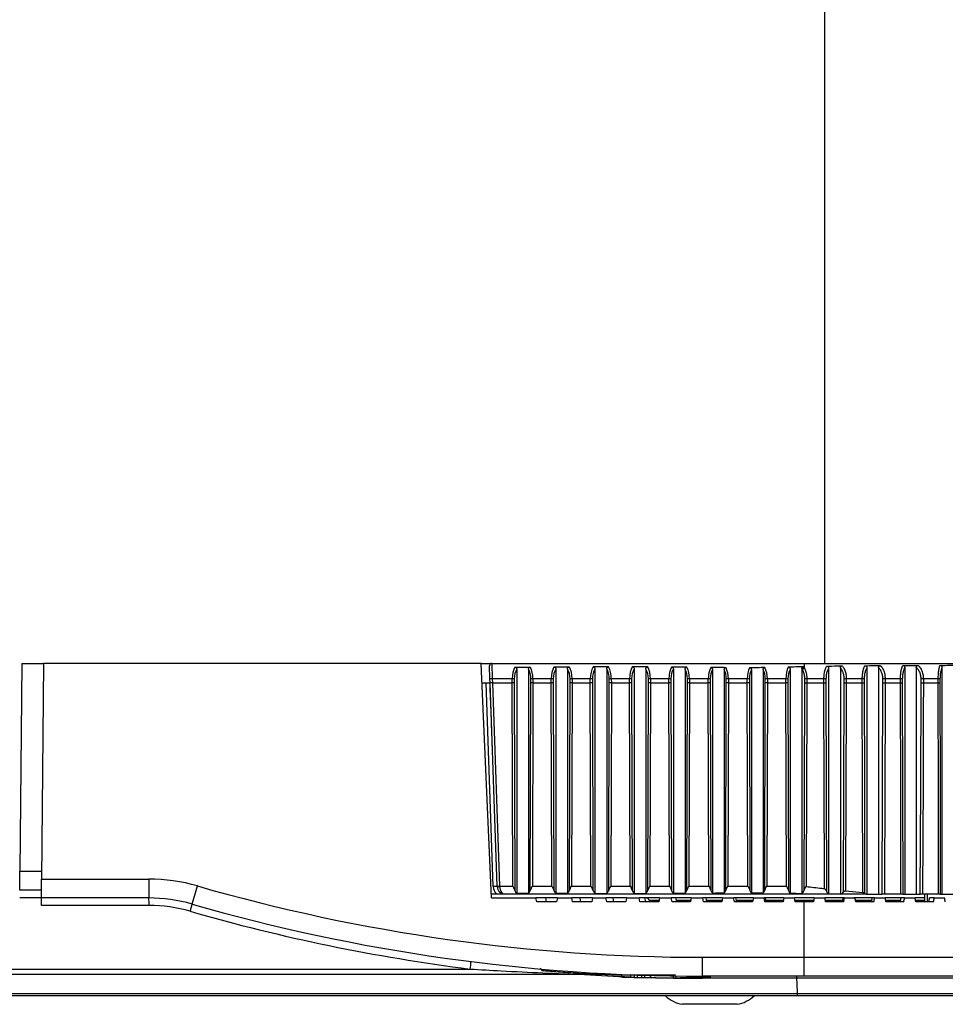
# Model space of a CAD drawing. Header units: millimetres. Extents: x 0 to 420, y 0 to 297.
# Tile 7 of 69: x 94.3 to 102.28, y 80.52 to 89.02. Entities that reach past the tile are written whole.
import ezdxf

# ---------------------------------------------------------------- set-up
doc = ezdxf.new("R2010")
doc.units = ezdxf.units.MM

msp = doc.modelspace()

# ---------------------------------------------------------------- linework, layer by layer
at = {"color": 7, "linetype": 'Continuous', "lineweight": 25}
for p, q in [((101.24031, 120.60853), (101.24031, 83.46645)), ((94.31329, 83.46645), (94.29762, 81.67099)), ((94.31329, 83.46645), (94.50139, 83.46645)), ((94.50139, 83.46645), (94.48513, 81.60346)), ((98.27829, 83.46645), (94.50139, 83.46645)), ((98.36675, 81.44052), (98.27829, 83.46645)), ((98.27829, 83.46645), (98.37026, 83.46645)), ((98.35399, 83.33169), (98.35002, 83.44549)), ((98.37026, 83.46645), (98.37424, 83.33257)), ((98.37026, 83.46645), (101.06639, 83.46645)), ((98.56886, 83.43377), (98.70169, 83.43377)), ((98.58462, 83.41566), (98.58462, 81.48105)), ((98.68592, 83.41566), (98.68592, 81.48105)), ((98.92184, 83.41613), (98.92184, 81.48077)), ((99.02313, 83.41659), (99.02313, 81.4806)), ((99.25962, 83.41728), (99.25962, 81.48019)), ((99.36092, 83.41759), (99.36092, 81.48008)), ((99.59799, 83.41765), (99.59799, 81.48006)), ((99.69928, 83.41724), (99.69928, 81.48021)), ((99.93664, 83.41574), (99.93664, 81.48111)), ((100.03793, 83.41422), (100.03793, 81.48171)), ((100.27395, 83.41177), (100.27395, 81.48325)), ((100.37525, 83.41049), (100.37525, 81.48379)), ((100.60971, 83.40984), (100.60971, 81.48418)), ((100.71101, 83.41081), (100.71101, 81.48377)), ((100.94387, 83.41461), (100.94387, 81.48129)), ((101.04511, 83.41896), (101.04511, 81.47964)), ((101.06639, 83.46645), (101.06639, 83.42733)), ((101.06639, 83.46645), (103.15655, 83.46645)), ((101.27627, 83.42438), (101.27627, 81.47569)), ((101.37727, 83.42662), (101.37727, 81.47455)), ((101.60626, 83.42841), (101.60626, 81.47429)), ((101.70672, 83.4291), (101.70672, 81.47429)), ((101.93255, 83.42967), (101.93255, 81.47429)), ((102.03198, 83.4301), (102.03198, 81.47429)), ((102.25343, 83.43106), (102.25343, 81.47429)), ((98.35521, 83.29688), (98.35399, 83.33169)), ((98.37424, 83.33257), (98.37546, 83.29762)), ((98.54581, 83.33257), (98.37424, 83.33257)), ((98.54564, 83.29762), (98.54581, 83.33257)), ((98.56336, 83.33239), (98.56318, 83.29759)), ((98.70736, 83.29759), (98.70719, 83.33239)), ((98.72473, 83.33257), (98.72491, 83.29762)), ((98.88288, 83.33257), (98.72473, 83.33257)), ((98.8827, 83.29762), (98.88288, 83.33257)), ((98.90046, 83.33239), (98.90029, 83.29759)), ((99.04535, 83.29759), (99.04517, 83.33239)), ((99.06268, 83.33257), (99.06286, 83.29762)), ((99.21988, 83.33257), (99.06268, 83.33257)), ((99.21971, 83.29762), (99.21988, 83.33257)), ((99.23746, 83.33239), (99.23728, 83.29759)), ((99.38373, 83.29759), (99.38356, 83.33239)), ((99.40108, 83.33257), (99.40125, 83.29762)), ((99.55776, 83.33257), (99.40108, 83.33257)), ((99.55759, 83.29762), (99.55776, 83.33257)), ((99.57527, 83.33239), (99.5751, 83.29759)), ((99.72156, 83.29759), (99.72139, 83.33239)), ((99.73896, 83.33257), (99.73914, 83.29762)), ((99.89732, 83.33257), (99.73896, 83.33257)), ((99.89714, 83.29762), (99.89732, 83.33257)), ((99.91474, 83.33239), (99.91456, 83.29759)), ((100.05794, 83.29759), (100.05776, 83.33239)), ((100.07543, 83.33257), (100.0756, 83.29762)), ((100.23714, 83.33257), (100.07543, 83.33257)), ((100.23696, 83.29762), (100.23714, 83.33257)), ((100.2546, 83.33239), (100.25442, 83.29759)), ((100.39327, 83.29759), (100.3931, 83.33239)), ((100.41074, 83.33257), (100.41091, 83.29762)), ((100.57449, 83.33257), (100.41074, 83.33257)), ((100.57432, 83.29762), (100.57449, 83.33257)), ((100.5921, 83.33239), (100.59193, 83.29759)), ((100.72989, 83.29759), (100.72971, 83.33239)), ((100.74719, 83.33257), (100.74736, 83.29762)), ((100.90702, 83.33257), (100.74719, 83.33257)), ((100.90686, 83.29762), (100.90702, 83.33257)), ((100.92491, 83.33239), (100.92475, 83.29759)), ((101.07065, 83.29759), (101.07046, 83.33239)), ((101.23549, 83.33257), (101.08772, 83.33257)), ((101.08772, 83.33257), (101.08792, 83.29762)), ((101.23534, 83.29762), (101.23549, 83.33257)), ((101.25306, 83.33239), (101.25292, 83.29759)), ((101.41063, 83.29759), (101.41043, 83.33239)), ((101.56616, 83.33257), (101.42862, 83.33257)), ((101.42862, 83.33257), (101.42882, 83.29762)), ((101.56602, 83.29762), (101.56616, 83.33257)), ((101.58283, 83.33239), (101.58269, 83.29759)), ((101.74493, 83.29759), (101.74472, 83.33239)), ((101.89619, 83.33257), (101.76366, 83.33257)), ((101.76366, 83.33257), (101.76387, 83.29762)), ((101.89607, 83.29762), (101.89619, 83.33257)), ((101.91198, 83.33239), (101.91186, 83.29759)), ((102.0745, 83.29759), (102.07427, 83.33239)), ((102.22188, 83.33257), (102.09372, 83.33257)), ((102.09372, 83.33257), (102.09395, 83.29762)), ((102.2218, 83.29762), (102.22188, 83.33257)), ((102.23679, 83.33239), (102.2367, 83.29759)), ((98.28566, 83.29762), (98.35431, 83.29762)), ((98.38283, 81.53846), (98.3214, 83.29762)), ((98.41653, 81.54086), (98.35521, 83.29688)), ((98.37545, 83.29762), (98.43678, 81.54146)), ((98.37545, 83.29762), (98.37546, 83.29762)), ((98.37546, 83.29762), (98.54564, 83.29762)), ((98.55094, 81.54146), (98.54564, 83.29762)), ((98.56318, 83.29759), (98.5686, 81.50594)), ((98.70195, 81.50594), (98.70736, 83.29759)), ((98.72491, 83.29762), (98.7196, 81.54146)), ((98.72491, 83.29762), (98.8827, 83.29762)), ((98.88797, 81.54146), (98.8827, 83.29762)), ((98.90029, 83.29759), (98.90566, 81.50584)), ((99.03989, 81.50605), (99.04535, 83.29759)), ((99.06286, 83.29762), (99.0575, 81.54146)), ((99.06286, 83.29762), (99.21971, 83.29762)), ((99.22499, 81.54146), (99.21971, 83.29762)), ((99.23728, 83.29759), (99.24267, 81.50587)), ((99.37828, 81.50602), (99.38373, 83.29759)), ((99.40125, 83.29762), (99.39591, 81.54146)), ((99.40125, 83.29762), (99.55759, 83.29762)), ((99.56294, 81.54146), (99.55759, 83.29762)), ((99.5751, 83.29759), (99.58056, 81.50604)), ((99.71618, 81.50585), (99.72156, 83.29759)), ((99.73914, 83.29762), (99.73387, 81.54146)), ((99.73914, 83.29762), (99.89714, 83.29762)), ((99.90259, 81.54146), (99.89714, 83.29762)), ((99.91456, 83.29759), (99.92013, 81.50628)), ((100.05266, 81.50561), (100.05794, 83.29759)), ((100.0756, 83.29762), (100.07043, 81.54146)), ((100.0756, 83.29762), (100.23696, 83.29762)), ((100.24239, 81.54146), (100.23696, 83.29762)), ((100.25442, 83.29759), (100.25995, 81.5062)), ((100.38797, 81.50569), (100.39327, 83.29759)), ((100.41091, 83.29762), (100.40571, 81.54146)), ((100.41091, 83.29762), (100.57432, 83.29762)), ((100.57954, 81.54146), (100.57432, 83.29762)), ((100.59193, 83.29759), (100.59726, 81.50575)), ((100.72439, 81.50613), (100.72989, 83.29759)), ((100.74736, 83.29762), (100.74197, 81.54146)), ((100.74736, 83.29762), (100.90686, 83.29762)), ((100.91174, 81.54146), (100.90686, 83.29762)), ((100.92475, 83.29759), (100.92974, 81.50495)), ((101.08792, 83.29762), (101.23534, 83.29762)), ((101.42882, 83.29762), (101.56602, 83.29762)), ((101.76387, 83.29762), (101.89607, 83.29762)), ((102.09395, 83.29762), (102.2218, 83.29762)), ((94.2962, 82.01453), (94.30062, 82.01453)), ((94.2962, 81.50805), (94.29762, 81.67099)), ((94.29762, 81.67099), (94.48572, 81.67099)), ((94.48371, 81.44052), (94.48513, 81.60346)), ((94.48513, 81.60346), (95.40906, 81.60346)), ((95.40906, 81.60346), (95.40906, 81.44052)), ((98.41658, 81.53946), (98.41653, 81.54086)), ((98.43678, 81.54146), (98.55094, 81.54146)), ((98.43678, 81.54146), (98.43682, 81.53946)), ((98.7196, 81.54146), (98.88797, 81.54146)), ((99.0575, 81.54146), (99.22499, 81.54146)), ((99.39591, 81.54146), (99.56294, 81.54146)), ((99.73387, 81.54146), (99.90259, 81.54146)), ((100.07043, 81.54146), (100.24239, 81.54146)), ((100.40571, 81.54146), (100.57954, 81.54146)), ((100.74197, 81.54146), (100.91174, 81.54146)), ((94.4843, 81.50805), (94.2962, 81.50805)), ((98.40872, 81.47429), (98.36527, 81.47429)), ((101.5991, 81.47429), (98.48407, 81.47429)), ((98.58462, 81.48105), (98.68592, 81.48105)), ((101.42266, 81.50204), (101.57019, 81.48872)), ((101.5991, 81.47429), (101.60626, 81.47429)), ((101.60626, 81.47429), (101.70672, 81.47429)), ((101.70672, 81.47429), (101.73829, 81.47429)), ((101.89963, 81.47429), (101.75721, 81.47429)), ((101.9154, 81.47429), (101.93255, 81.47429)), ((101.93255, 81.47429), (102.03198, 81.47429)), ((102.03198, 81.47429), (102.06732, 81.47429)), ((102.22456, 81.47429), (102.08676, 81.47429)), ((102.10253, 81.47429), (102.10294, 81.40676)), ((102.12607, 81.47429), (102.12566, 81.40676)), ((102.23945, 81.47429), (102.25343, 81.47429)), ((102.25343, 81.47429), (102.35113, 81.47429)), ((94.48373, 81.44288), (94.2962, 81.44288)), ((94.48314, 81.37535), (94.48371, 81.44052)), ((95.412, 81.37535), (94.48314, 81.37535)), ((95.40906, 81.44052), (94.48371, 81.44052)), ((98.36675, 81.44052), (98.75048, 81.44052)), ((98.75752, 81.40676), (98.75048, 81.44052)), ((98.83472, 81.44052), (98.75048, 81.44052)), ((98.92929, 81.40676), (98.75752, 81.40676)), ((98.84176, 81.40676), (98.83472, 81.44052)), ((98.93528, 81.44052), (98.83472, 81.44052)), ((98.93528, 81.44052), (98.92929, 81.40676)), ((98.93528, 81.44052), (99.05892, 81.44052)), ((99.06575, 81.40676), (99.05892, 81.44052)), ((99.13155, 81.44052), (99.05892, 81.44052)), ((99.23384, 81.40676), (99.06575, 81.40676)), ((99.13838, 81.40676), (99.13155, 81.44052)), ((99.23976, 81.44052), (99.13155, 81.44052)), ((99.23976, 81.44052), (99.23384, 81.40676)), ((99.23976, 81.44052), (99.35496, 81.44052)), ((99.3616, 81.40676), (99.35496, 81.44052)), ((99.41643, 81.44052), (99.35496, 81.44052)), ((99.5266, 81.40676), (99.3616, 81.40676)), ((99.42308, 81.40676), (99.41643, 81.44052)), ((99.53247, 81.44052), (99.41643, 81.44052)), ((99.53247, 81.44052), (99.5266, 81.40676)), ((99.53247, 81.44052), (99.64084, 81.44052)), ((99.64732, 81.40676), (99.64084, 81.44052)), ((99.69154, 81.44052), (99.64084, 81.44052)), ((99.80977, 81.40676), (99.64732, 81.40676)), ((99.81562, 81.44052), (99.6849, 81.44052)), ((99.69802, 81.40676), (99.69154, 81.44052)), ((99.72845, 81.4183), (99.73265, 81.40676)), ((99.81177, 81.4183), (99.72845, 81.4183)), ((99.81562, 81.44052), (99.80977, 81.40676)), ((99.81562, 81.44052), (99.91857, 81.44052)), ((99.9249, 81.40676), (99.91857, 81.44052)), ((99.95878, 81.44052), (99.91857, 81.44052)), ((100.08533, 81.40676), (99.9249, 81.40676)), ((99.96512, 81.40676), (99.95878, 81.44052)), ((100.09117, 81.44052), (99.95878, 81.44052)), ((100.08733, 81.4183), (99.96295, 81.4183)), ((100.09117, 81.44052), (100.08533, 81.40676)), ((100.09117, 81.44052), (100.18994, 81.44052)), ((100.19615, 81.40676), (100.18994, 81.44052)), ((100.21991, 81.44052), (100.18994, 81.44052)), ((100.35503, 81.40676), (100.19615, 81.40676)), ((100.22612, 81.40676), (100.21991, 81.44052)), ((100.36087, 81.44052), (100.21991, 81.44052)), ((100.35703, 81.4183), (100.224, 81.4183)), ((100.36087, 81.44052), (100.35503, 81.40676)), ((100.36087, 81.44052), (100.45661, 81.44052)), ((100.46272, 81.40676), (100.45661, 81.44052)), ((100.4765, 81.44052), (100.45661, 81.44052)), ((100.62051, 81.40676), (100.46272, 81.40676)), ((100.48261, 81.40676), (100.4765, 81.44052)), ((100.62637, 81.44052), (100.4765, 81.44052)), ((100.62251, 81.4183), (100.48052, 81.4183)), ((100.62637, 81.44052), (100.62051, 81.40676)), ((100.62637, 81.44052), (100.72013, 81.44052)), ((100.72616, 81.40676), (100.72013, 81.44052)), ((100.73005, 81.44052), (100.72013, 81.44052)), ((100.88329, 81.40676), (100.72616, 81.40676)), ((100.73607, 81.40676), (100.73005, 81.44052)), ((100.88919, 81.44052), (100.73005, 81.44052)), ((100.88531, 81.4183), (100.73401, 81.4183)), ((100.88919, 81.44052), (100.88329, 81.40676)), ((100.88919, 81.44052), (100.98198, 81.44052)), ((100.98793, 81.40676), (100.98198, 81.44052)), ((101.1508, 81.44052), (100.98198, 81.44052)), ((101.14689, 81.4183), (100.98589, 81.4183)), ((101.06639, 81.40676), (100.98793, 81.40676)), ((101.06639, 80.92815), (101.06639, 81.40676)), ((101.14485, 81.40676), (101.06639, 81.40676)), ((101.1508, 81.44052), (101.14485, 81.40676)), ((101.1508, 81.44052), (101.24343, 81.44052)), ((101.40212, 81.44052), (101.24432, 81.44052)), ((101.39817, 81.4183), (101.2473, 81.4183)), ((101.40602, 81.40676), (101.24931, 81.40676)), ((101.41202, 81.44052), (101.40212, 81.44052)), ((101.41202, 81.44052), (101.50439, 81.44052)), ((101.65251, 81.44052), (101.49474, 81.44052)), ((101.64854, 81.4183), (101.50821, 81.4183)), ((101.66626, 81.40676), (101.5102, 81.40676)), ((101.67229, 81.44052), (101.65251, 81.44052)), ((101.67229, 81.44052), (101.76415, 81.44052)), ((101.9013, 81.44052), (101.76415, 81.44052)), ((101.89732, 81.4183), (101.76791, 81.4183)), ((101.92485, 81.40676), (101.76986, 81.40676)), ((101.9309, 81.44052), (101.9013, 81.44052)), ((101.9309, 81.44052), (102.022, 81.44052)), ((102.10534, 81.44052), (102.022, 81.44052)), ((102.10868, 81.4183), (102.02568, 81.4183)), ((102.18109, 81.40676), (102.0276, 81.40676)), ((102.18714, 81.44052), (102.1478, 81.44052)), ((102.18714, 81.44052), (102.27723, 81.44052)), ((100.18849, 80.92815), (101.06639, 80.92815)), ((100.18849, 80.76521), (100.18849, 80.92815)), ((101.06639, 80.76521), (101.06639, 80.92815)), ((101.06639, 80.92815), (106.04258, 80.92815)), ((89.22605, 80.82681), (98.18335, 80.82681)), ((99.16901, 80.77978), (89.22698, 80.77978)), ((98.78787, 80.83289), (98.80542, 80.8119)), ((99.95499, 80.77422), (99.41029, 80.77422)), ((99.48933, 80.77134), (99.48933, 80.75783)), ((99.56548, 80.76925), (99.56548, 80.75574)), ((99.59786, 80.7685), (99.59786, 80.75499)), ((99.62445, 80.76792), (99.62445, 80.75441)), ((99.66166, 80.7672), (99.66166, 80.75369)), ((99.68628, 80.76678), (99.68628, 80.75328)), ((99.7295, 80.75267), (99.7295, 80.75266)), ((99.73805, 80.76607), (99.73805, 80.75256)), ((99.74003, 80.75254), (99.74003, 80.76605)), ((99.93598, 80.76532), (99.93598, 80.75181)), ((99.96103, 80.75194), (99.96103, 80.76544)), ((100.08292, 80.76556), (100.08292, 80.75328)), ((100.10754, 80.76542), (100.10754, 80.75369)), ((101.06639, 80.76521), (100.18849, 80.76521)), ((100.99848, 80.74707), (100.1905, 80.74707)), ((100.21712, 80.76521), (100.21712, 80.75612)), ((100.24371, 80.75685), (100.24371, 80.76521)), ((100.24612, 80.76521), (100.24612, 80.75693)), ((100.25568, 80.7572), (100.25568, 80.76521)), ((102.60535, 80.74707), (100.99848, 80.74707)), ((105.87385, 80.76521), (101.06639, 80.76521)), ((89.23471, 80.61452), (101.00353, 80.61452)), ((101.00353, 80.61452), (103.37817, 80.61452)), ((101.00516, 80.59638), (89.23668, 80.59638)), ((100.25015, 80.5221), (100.0138, 80.5221)), ((100.48651, 80.5221), (100.25015, 80.5221)), ((103.33212, 80.59638), (101.00516, 80.59638))]:
    msp.add_line(p, q, dxfattribs=at)
at = {"color": 7, "linetype": 'Continuous', "lineweight": 25, "flags": 128}
for points in [[(101.0648, 81.50692), (101.06767, 82.38603), (101.07065, 83.29759)], [(101.08792, 83.29762), (101.08778, 83.25711), (101.08725, 83.09504), (101.08512, 82.44675), (101.08214, 81.53963)], [(101.2399, 81.52151), (101.2395, 81.67688), (101.23783, 82.32516), (101.23534, 83.29762)], [(101.25292, 83.29759), (101.25525, 82.38603), (101.25751, 81.49972)], [(101.40445, 81.49215), (101.40751, 82.38603), (101.41063, 83.29759)], [(101.42882, 83.29762), (101.42868, 83.25711), (101.42813, 83.09504), (101.4259, 82.44675), (101.42266, 81.50204)], [(101.57019, 81.48872), (101.57013, 81.5148), (101.56976, 81.67688), (101.56826, 82.32516), (101.56602, 83.29762)], [(101.58269, 83.29759), (101.58478, 82.38603), (101.58686, 81.48099)], [(101.73829, 81.47429), (101.74161, 82.38603), (101.74493, 83.29759)], [(101.76387, 83.29762), (101.76372, 83.25711), (101.76313, 83.09504), (101.76076, 82.44675), (101.75721, 81.47429)], [(101.89963, 81.47429), (101.89955, 81.5148), (101.89923, 81.67688), (101.89797, 82.32516), (101.89607, 83.29762)], [(101.91186, 83.29759), (101.91363, 82.38603), (101.9154, 81.47429)], [(102.06732, 81.47429), (102.07091, 82.38603), (102.0745, 83.29759)], [(102.09395, 83.29762), (102.09379, 83.25711), (102.09315, 83.09504), (102.0906, 82.44675), (102.08676, 81.47429)], [(102.22456, 81.47429), (102.2245, 81.5148), (102.22425, 81.67688), (102.22327, 82.32516), (102.2218, 83.29762)], [(102.2367, 83.29759), (102.23808, 82.38603), (102.23945, 81.47429)], [(100.99848, 80.74707), (101.00037, 80.69762), (101.00353, 80.61452)]]:
    msp.add_lwpolyline(points, dxfattribs=at)
at = {"color": 7, "linetype": 'Continuous', "lineweight": 25}
for centre, radius, start, end in [((98.37026, 83.44619), 0.02026, 90, 182), ((101.07457, 83.40013), 0.0284, 106.733386, 153.193006), ((98.38946, 82.75163), 0.58114, 91.500427, 93.498621), ((98.54086, 81.9706), 1.36198, 89.053611, 89.791742), ((98.72969, 81.9706), 1.36198, 90.208258, 90.946389), ((98.87803, 81.97623), 1.35635, 89.052518, 89.795295), ((99.06774, 81.96498), 1.3676, 90.211809, 90.945324), ((99.21501, 81.97455), 1.35803, 89.052847, 89.794234), ((99.4061, 81.96665), 1.36592, 90.210749, 90.945639), ((99.55272, 81.9655), 1.36708, 89.054578, 89.788523), ((99.74382, 81.97571), 1.35687, 90.205037, 90.947379), ((99.89203, 81.95273), 1.37985, 89.056898, 89.780458), ((100.08005, 81.98852), 1.34406, 90.196953, 90.949964), ((100.23193, 81.95678), 1.3758, 89.056178, 89.783012), ((100.41543, 81.98446), 1.34812, 90.199516, 90.949129), ((100.56973, 81.98081), 1.35177, 89.051609, 89.798182), ((100.75233, 81.96041), 1.37217, 90.214691, 90.94448), ((100.90305, 82.02478), 1.3078, 89.041938, 89.825949), ((101.09368, 81.90896), 1.42362, 90.2395, 90.934203), ((101.23229, 82.14075), 1.19183, 89.001221, 89.846372), ((101.43523, 81.71682), 1.61577, 90.234188, 90.879348), ((101.56371, 82.31644), 1.01613, 88.922343, 89.862239), ((101.77132, 81.49729), 1.8353, 90.239321, 90.830512), ((101.89469, 82.494), 0.83857, 88.819041, 89.897977), ((102.10299, 81.24195), 2.09064, 90.254031, 90.787248), ((102.22144, 82.66636), 0.66621, 88.679438, 89.96175), ((95.40906, 80.08401), 1.51945, 73.915234, 90), ((91.81424, 82.6604), 4.1681, 342.220434, 344.463615), ((100.18849, 96.65926), 15.73112, 253.915234, 270), ((98.44756, 79.92682), 1.61293, 91.100501, 92.299763), ((98.48407, 81.54199), 0.1013, 182, 221.944619), ((98.39794, 82.50844), 0.96776, 271.100501, 272.299763), ((98.4267, 81.6847), 0.14559, 266.012899, 273.987101), ((98.48407, 81.54182), 0.06753, 182, 270), ((95.40906, 80.0899), 1.35062, 73.915234, 90), ((95.04081, 81.39123), 0.37154, 357.549292, 7.623201), ((95.412, 80.09226), 1.28309, 73.915234, 90), ((95.29793, 81.47676), 0.49344, 342.101996, 349.59524), ((100.18849, 96.66516), 15.89995, 253.915234, 270), ((99.69672, 81.40676), 0.03377, 20, 90), ((100.19143, 96.66751), 15.96748, 253.915234, 262.775327), ((97.77579, 80.89435), 0.41312, 350.590006, 359.596923), ((100.1905, 96.71454), 15.96748, 266.332128, 267.756711), ((99.8846, 93.26107), 12.50937, 268.808384, 268.978834), ((99.8846, 93.26107), 12.50937, 269.091604, 269.32878), ((100.1905, 96.71454), 15.96748, 268.545416, 270), ((99.8846, 93.26107), 12.50937, 270.112754, 270.908396), ((99.8846, 93.26107), 12.50937, 271.021166, 271.523222), ((100.05673, 80.78879), 0.27012, 225.421409, 260.854668), ((100.44358, 80.78879), 0.27012, 279.145332, 314.578591)]:
    msp.add_arc(centre, radius, start, end, dxfattribs=at)
for centre, major_axis, ratio, start_param, end_param in [((98.61209, 83.33139), (0, 0.13506), 0.4907477, 0.7105091, 1.5620697), ((98.62964, 83.33139), (0, 0.1148), 0.5773503, 0.7465115, 1.5620697), ((98.64091, 83.33139), (0, 0.1148), 0.5773503, 4.7211156, 5.5366738), ((98.65846, 83.33139), (0, 0.13506), 0.4907477, 4.7211156, 5.5726762), ((98.94859, 83.33139), (0, 0.13506), 0.4865526, 0.7055061, 1.5620697), ((98.96617, 83.33139), (0, 0.1148), 0.5724149, 0.7405121, 1.5620697), ((122.51488, 83.33139), (36.40993, 0), 0.0037095, 2.2715155, 2.2763025), ((98.97833, 83.33139), (0, 0.1148), 0.5823069, 4.7211156, 5.5486274), ((98.99583, 83.33139), (0, 0.13506), 0.4949608, 4.7211156, 5.5824662), ((99.28577, 83.33139), (0, 0.13506), 0.487803, 0.6931634, 1.5620697), ((99.30334, 83.33139), (0, 0.1148), 0.5738858, 0.7255338, 1.5620697), ((132.40808, 83.33139), (51.90262, 0), 0.0026022, 2.2606289, 2.2639597), ((99.31688, 83.33139), (0, 0.1148), 0.5808251, 4.7211156, 5.5617761), ((99.3344, 83.33139), (0, 0.13506), 0.4937014, 4.7211156, 5.5933527), ((99.62456, 83.33139), (0, 0.13506), 0.4945669, 0.6892685, 1.5620697), ((99.64207, 83.33139), (0, 0.1148), 0.5818434, 0.7207132, 1.5620697), ((74.04322, 83.33139), (40.15716, 0), 0.0033633, 0.8772231, 0.8815279), ((99.65562, 83.33139), (0, 0.1148), 0.5728745, 4.7211156, 5.5571416), ((99.6732, 83.33139), (0, 0.13506), 0.4869433, 4.7211156, 5.5896121), ((99.96542, 83.33139), (0, 0.13506), 0.5042073, 0.709959, 1.5620697), ((99.98284, 83.33139), (0, 0.1148), 0.5931851, 0.7455815, 1.5620697), ((92.45752, 83.33139), (11.45057, 0), 0.0117952, 0.8454547, 0.8608373), ((99.99328, 83.33139), (0, 0.1148), 0.5617297, 4.7211156, 5.5183599), ((100.01094, 83.33139), (0, 0.13506), 0.4774702, 4.7211156, 5.5578436), ((100.30483, 83.33139), (0, 0.13506), 0.5011426, 0.7505091, 1.5620697), ((100.32228, 83.33139), (0, 0.1148), 0.5895796, 0.7951309, 1.5620697), ((90.16252, 83.33139), (14.8035, 0), 0.0091237, 0.8080224, 0.8202873), ((100.32821, 83.33139), (0, 0.1148), 0.5652491, 4.7211156, 5.4724503), ((100.34585, 83.33139), (0, 0.13506), 0.4804618, 4.7211156, 5.5204114), ((100.63974, 83.33139), (0, 0.13506), 0.4831582, 0.7690708, 1.5620697), ((100.65735, 83.33139), (0, 0.1148), 0.5684214, 0.8184573, 1.5620697), ((114.56677, 83.33139), (20.09066, 0), 0.0067226, 2.3307711, 2.3398671), ((100.6624, 83.33139), (0, 0.1148), 0.5863487, 4.7211156, 5.4763433), ((100.67987, 83.33139), (0, 0.13506), 0.4983964, 4.7211156, 5.5232106), ((100.96796, 83.33139), (0, 0.13506), 0.4512173, 0.7209844, 1.5620697), ((100.98585, 83.33139), (0, 0.1148), 0.5308438, 0.7599276, 1.5620697), ((103.4324, 83.33139), (3.79423, 0), 0.0355967, 2.2460187, 2.2917808), ((100.99865, 83.33139), (0, 0.1148), 0.6258084, 5.5024115, 5.5800578), ((101.01582, 83.33139), (0, 0.13506), 0.5319371, 5.5024115, 5.607963), ((98.3405, 82.75061), (-0.08446, 2.41826), 0.0139542, 4.7120844, 4.9400776), ((98.37545, 83.29759), (0.02025, 0.00071), 0.0017443, 1.5709782, 3.1415927), ((98.54564, 83.29759), (0.02026, -0.00002), 0.0017453, 0.5236137, 1.5708192), ((98.72491, 83.29759), (0.02026, 0.00002), 0.0017453, 1.5707735, 2.6179789), ((98.8827, 83.29759), (0.02026, -0.00002), 0.0017453, 0.5199041, 1.570819), ((99.06286, 83.29759), (0.02026, 0.00002), 0.0017453, 1.5707733, 2.6142693), ((99.21971, 83.29759), (0.02026, -0.00002), 0.0017453, 0.5210114, 1.5708191), ((99.40125, 83.29759), (0.02026, 0.00002), 0.0017453, 1.5707733, 2.6153766), ((99.55759, 83.29759), (0.02026, -0.00002), 0.0017453, 0.5269772, 1.5708194), ((99.73914, 83.29759), (0.02026, 0.00002), 0.0017453, 1.5707736, 2.6213424), ((99.89714, 83.29759), (0.02026, -0.00002), 0.0017453, 0.5354088, 1.5708198), ((100.0756, 83.29759), (0.02026, 0.00002), 0.0017453, 1.5707741, 2.629774), ((100.23696, 83.29759), (0.02026, -0.00002), 0.0017453, 0.5327375, 1.5708197), ((100.41091, 83.29759), (0.02026, 0.00002), 0.0017453, 1.5707739, 2.6271027), ((100.57432, 83.29759), (0.02026, -0.00002), 0.0017453, 0.516891, 1.5708188), ((100.74736, 83.29759), (0.02026, 0.00002), 0.0017453, 1.5707731, 2.6112562), ((100.90686, 83.29759), (0.02026, -0.00002), 0.0017453, 0.4880309, 1.5708173), ((98.48407, 81.54182), (0, 0.06753), 0.7, 1.6057029, 3.1415927), ((98.60163, 81.54182), (0, 0.06753), 0.5773503, 2.1308473, 2.6902761), ((98.66892, 81.54182), (0, 0.06753), 0.5773503, 3.5929092, 4.1523381), ((98.93837, 81.54182), (0, 0.06753), 0.5724149, 2.132676, 2.6996698), ((106.70771, 81.54182), (18.20497, 0), 0.0037095, 4.2704661, 4.2766127), ((99.00653, 81.54182), (0, 0.06753), 0.5823069, 3.5773689, 4.1541683), ((99.27547, 81.54182), (0, 0.06753), 0.5738858, 2.1321303, 2.7201867), ((109.87484, 81.54182), (25.95131, 0), 0.0026022, 4.290983, 4.2952565), ((99.34503, 81.54182), (0, 0.06753), 0.5808251, 3.5587251, 4.1536218), ((99.61388, 81.54182), (0, 0.06753), 0.5818434, 2.1291879, 2.7252162), ((91.47722, 81.54182), (20.07858, 0), 0.0033633, 5.1287654, 5.1342885), ((99.68344, 81.54182), (0, 0.06753), 0.5728745, 3.5634921, 4.1506799), ((99.95419, 81.54182), (0, 0.06753), 0.5931851, 2.1250228, 2.6881716), ((97.42872, 81.54182), (5.72529, 0), 0.0117952, 5.16581, 5.1855868), ((100.02064, 81.54182), (0, 0.06753), 0.5617297, 3.6147905, 4.1465286), ((100.29377, 81.54182), (0, 0.06753), 0.5895796, 2.1263432, 2.6205335), ((96.58937, 81.54182), (7.40175, 0), 0.0091237, 5.2334482, 5.2492998), ((100.35572, 81.54182), (0, 0.06753), 0.5652491, 3.6785035, 4.147843), ((100.62972, 81.54182), (0, 0.06753), 0.5684214, 2.1341603, 2.5934319), ((105.84452, 81.54182), (10.04533, 0), 0.0067226, 4.1642282, 4.176001), ((100.69077, 81.54182), (0, 0.06753), 0.5863487, 3.6779807, 4.1556559), ((100.95977, 81.54182), (0, 0.06753), 0.5308438, 2.1483266, 2.6821474), ((101.78515, 81.54182), (1.89712, 0), 0.0355967, 4.2529437, 4.3116599), ((101.02862, 81.54182), (0, 0.06753), 0.6258084, 3.5423217, 4.1692463), ((101.28285, 81.54182), (0, 0.06753), 0.4798412, 2.2438193, 2.9370441), ((101.45592, 81.54182), (0.88443, 0), 0.0763557, 4.5078404, 4.6233473), ((101.37316, 81.54182), (0, 0.06753), 0.683853, 3.2306343, 3.8859211), ((101.5991, 81.54182), (0, 0.06753), 0.4174335, 2.6923653, 3.1415927), ((100.04181, 86.78044), (-5.17386, 29.38036), 0.0087734, 4.5269082, 4.528077), ((102.05202, 86.55926), (4.97719, 28.26353), 0.0087734, 4.5306068, 4.5318217), ((102.09097, 86.78044), (5.17386, 29.38036), 0.0087734, 4.5299981, 4.531167), ((100.04603, 86.78044), (-5.15378, 29.38025), 0.017527, 4.5253786, 4.5265475), ((102.04797, 86.55926), (4.95788, 28.26343), 0.017527, 4.5321363, 4.5333512), ((102.08676, 86.78044), (5.15378, 29.38025), 0.017527, 4.5315277, 4.5326965), ((100.05304, 86.78044), (-5.12035, 29.38008), 0.0262408, 4.5238799, 4.5250488), ((102.04122, 86.55926), (4.92572, 28.26327), 0.0262408, 4.533635, 4.5348499), ((102.07974, 86.78044), (5.12035, 29.38008), 0.0262408, 4.5330264, 4.5341952), ((100.06282, 86.78044), (-5.07362, 29.37986), 0.034895, 4.5224272, 4.523596), ((102.03181, 86.55926), (4.88076, 28.26305), 0.034895, 4.5350878, 4.5363027), ((102.06996, 86.78044), (5.07362, 29.37986), 0.034895, 4.5344791, 4.5356479), ((100.07536, 86.78044), (-5.01364, 29.37958), 0.0434694, 4.5210352, 4.522204)]:
    msp.add_ellipse(centre, major_axis=major_axis, ratio=ratio, start_param=start_param, end_param=end_param, dxfattribs=at)
for points, knots in [([(98.56886, 83.43377), (98.57058, 83.43363), (98.57401, 83.43334), (98.57856, 83.43083), (98.58191, 83.42704), (98.58421, 83.42189), (98.58447, 83.41794), (98.58462, 83.41566)], [0, 0, 0, 0, 0.19047, 0.3817039, 0.5618986, 0.746935, 1, 1, 1, 1]), ([(98.68592, 83.41566), (98.68609, 83.41809), (98.6864, 83.42238), (98.68919, 83.428), (98.69318, 83.43172), (98.69764, 83.43353), (98.70048, 83.4337), (98.70169, 83.43377)], [0, 0, 0, 0, 0.2691455, 0.4759142, 0.6839415, 0.8656236, 1, 1, 1, 1]), ([(98.90598, 83.43421), (98.9077, 83.43407), (98.91116, 83.43379), (98.91574, 83.43129), (98.91911, 83.4275), (98.92142, 83.42234), (98.92168, 83.4184), (98.92184, 83.41613)], [0, 0, 0, 0, 0.1910667, 0.3829101, 0.5634499, 0.7482081, 1, 1, 1, 1]), ([(99.02313, 83.41659), (99.0233, 83.41898), (99.02361, 83.42324), (99.02639, 83.42883), (99.0304, 83.43255), (99.03487, 83.43437), (99.03772, 83.43455), (99.03894, 83.43463)], [0, 0, 0, 0, 0.2658515, 0.4730524, 0.6814592, 0.8643792, 1, 1, 1, 1]), ([(99.24367, 83.43528), (99.24541, 83.43514), (99.24892, 83.43486), (99.25355, 83.43232), (99.25694, 83.42848), (99.25922, 83.42336), (99.25947, 83.41948), (99.25962, 83.41728)], [0, 0, 0, 0, 0.1934923, 0.3877819, 0.5702802, 0.7560305, 1, 1, 1, 1]), ([(99.36092, 83.41759), (99.36109, 83.41995), (99.36139, 83.42418), (99.36417, 83.42974), (99.36818, 83.43346), (99.37269, 83.43531), (99.37559, 83.43549), (99.37683, 83.43557)], [0, 0, 0, 0, 0.2620409, 0.4690274, 0.6771635, 0.8607903, 1, 1, 1, 1]), ([(99.58208, 83.43562), (99.58383, 83.43547), (99.58734, 83.43516), (99.59198, 83.43259), (99.59536, 83.42872), (99.5976, 83.42363), (99.59785, 83.41979), (99.59799, 83.41765)], [0, 0, 0, 0, 0.1948074, 0.3904136, 0.5741193, 0.7610669, 1, 1, 1, 1]), ([(99.69928, 83.41724), (99.69945, 83.41962), (99.69976, 83.42386), (99.70254, 83.42943), (99.70655, 83.43316), (99.71107, 83.435), (99.71398, 83.43517), (99.71524, 83.43525)], [0, 0, 0, 0, 0.26292141, 0.46926368, 0.67677846, 0.85939937, 1, 1, 1, 1]), ([(99.92103, 83.43382), (99.92274, 83.43366), (99.92618, 83.43333), (99.9307, 83.43077), (99.93401, 83.42694), (99.93625, 83.42182), (99.9365, 83.41794), (99.93664, 83.41574)], [0, 0, 0, 0, 0.1918486, 0.3844512, 0.5660652, 0.7531661, 1, 1, 1, 1]), ([(100.03793, 83.41422), (100.0381, 83.41671), (100.03841, 83.42106), (100.04121, 83.42673), (100.04519, 83.43045), (100.04966, 83.43225), (100.0525, 83.43239), (100.05372, 83.43245)], [0, 0, 0, 0, 0.2740851, 0.4792551, 0.6857633, 0.8647498, 1, 1, 1, 1]), ([(100.25866, 83.43017), (100.26031, 83.43001), (100.26361, 83.42971), (100.26795, 83.42724), (100.27142, 83.42327), (100.27361, 83.41793), (100.27384, 83.41385), (100.27395, 83.41177)], [0, 0, 0, 0, 0.1838334, 0.3683481, 0.5433482, 0.7678068, 1, 1, 1, 1]), ([(100.37525, 83.41049), (100.37543, 83.41312), (100.37573, 83.41761), (100.37857, 83.42341), (100.38251, 83.42711), (100.38686, 83.42884), (100.38957, 83.42897), (100.39069, 83.42903)], [0, 0, 0, 0, 0.29055457, 0.49460251, 0.700157, 0.87604951, 1, 1, 1, 1]), ([(100.59436, 83.42844), (100.59598, 83.42831), (100.59922, 83.42806), (100.60352, 83.42571), (100.607, 83.42185), (100.60933, 83.4164), (100.60958, 83.41212), (100.60971, 83.40984)], [0, 0, 0, 0, 0.1784448, 0.3575571, 0.5274668, 0.7478002, 1, 1, 1, 1]), ([(100.71101, 83.41081), (100.71118, 83.41342), (100.71149, 83.41788), (100.71432, 83.42366), (100.71827, 83.42736), (100.72256, 83.42906), (100.7252, 83.42923), (100.72625, 83.42929)], [0, 0, 0, 0, 0.2901069, 0.4964782, 0.7043431, 0.8825389, 1, 1, 1, 1]), ([(100.92773, 83.43284), (100.92943, 83.43276), (100.93285, 83.43258), (100.93744, 83.43024), (100.94085, 83.4266), (100.9434, 83.42133), (100.94369, 83.41715), (100.94387, 83.41461)], [0, 0, 0, 0, 0.1852169, 0.3712193, 0.5459303, 0.7242774, 1, 1, 1, 1]), ([(101.04511, 83.41896), (101.04527, 83.42126), (101.04558, 83.42543), (101.04834, 83.43092), (101.05237, 83.43466), (101.05679, 83.43648), (101.05959, 83.43672), (101.06073, 83.43682)], [0, 0, 0, 0, 0.2594239, 0.4698381, 0.6813021, 0.8700139, 1, 1, 1, 1]), ([(101.07046, 83.33239), (101.07028, 83.33782), (101.06968, 83.35594), (101.06357, 83.38583), (101.05399, 83.40392), (101.04922, 83.41294)], [0, 0, 0, 0, 0.1763853, 0.5890653, 1, 1, 1, 1]), ([(101.06639, 83.42733), (101.07119, 83.41668), (101.08087, 83.39519), (101.08694, 83.36019), (101.08754, 83.33895), (101.08772, 83.33257)], [0, 0, 0, 0, 0.40775, 0.822097, 1, 1, 1, 1]), ([(101.23549, 83.33257), (101.23605, 83.34648), (101.23719, 83.3742), (101.24529, 83.41131), (101.25354, 83.43218), (101.2586, 83.44102), (101.25919, 83.44206)], [0, 0, 0, 0, 0.3167916, 0.63105393, 0.95680784, 1, 1, 1, 1]), ([(101.27627, 83.42438), (101.27592, 83.42386), (101.2711, 83.41661), (101.263, 83.39947), (101.25479, 83.36789), (101.25364, 83.34423), (101.25306, 83.33239)], [0, 0, 0, 0, 0.0263267, 0.3605262, 0.6799836, 1, 1, 1, 1]), ([(101.25919, 83.44206), (101.26488, 83.4422), (101.30424, 83.44319), (101.3492, 83.44389), (101.38848, 83.44417), (101.39408, 83.44421)], [0, 0, 0, 0, 0.1265068, 0.8755178, 1, 1, 1, 1]), ([(101.25919, 83.44206), (101.2611, 83.44195), (101.26492, 83.44173), (101.27, 83.43909), (101.27366, 83.43505), (101.27589, 83.43), (101.27614, 83.42633), (101.27627, 83.42438)], [0, 0, 0, 0, 0.2059582, 0.4128784, 0.6035172, 0.7894835, 1, 1, 1, 1]), ([(101.37727, 83.42662), (101.37744, 83.42875), (101.37777, 83.43302), (101.38082, 83.43856), (101.38531, 83.44225), (101.38991, 83.44396), (101.39286, 83.44413), (101.39408, 83.44421)], [0, 0, 0, 0, 0.23371933, 0.46906587, 0.67391366, 0.86558831, 1, 1, 1, 1]), ([(101.41043, 83.33239), (101.40968, 83.34403), (101.40819, 83.36728), (101.39759, 83.39832), (101.38627, 83.4169), (101.37883, 83.42493), (101.37727, 83.42662)], [0, 0, 0, 0, 0.30042575, 0.60022435, 0.91615241, 1, 1, 1, 1]), ([(101.39408, 83.44421), (101.3959, 83.44198), (101.40378, 83.43231), (101.41557, 83.40994), (101.42635, 83.37346), (101.42786, 83.34624), (101.42862, 83.33257)], [0, 0, 0, 0, 0.0929572, 0.4027819, 0.6999689, 1, 1, 1, 1]), ([(101.56616, 83.33257), (101.56665, 83.34641), (101.56763, 83.37398), (101.57462, 83.41087), (101.58238, 83.43375), (101.58765, 83.44353), (101.58896, 83.44597)], [0, 0, 0, 0, 0.2973256, 0.592141, 0.8982866, 1, 1, 1, 1]), ([(101.60626, 83.42841), (101.60498, 83.42645), (101.59963, 83.41826), (101.59165, 83.39909), (101.58436, 83.36771), (101.58334, 83.34417), (101.58283, 83.33239)], [0, 0, 0, 0, 0.0971731, 0.4075093, 0.7034803, 1, 1, 1, 1]), ([(101.58896, 83.44597), (101.59472, 83.44605), (101.63398, 83.44656), (101.67897, 83.44678), (101.7182, 83.44667), (101.72394, 83.44665)], [0, 0, 0, 0, 0.1280402, 0.8725632, 1, 1, 1, 1]), ([(101.58896, 83.44597), (101.59095, 83.44583), (101.59494, 83.44555), (101.60021, 83.44271), (101.60391, 83.43843), (101.60594, 83.43348), (101.60615, 83.43006), (101.60626, 83.42841)], [0, 0, 0, 0, 0.2158841, 0.4327943, 0.6310127, 0.8211475, 1, 1, 1, 1]), ([(101.70672, 83.4291), (101.70689, 83.43119), (101.70722, 83.43538), (101.71021, 83.44083), (101.71464, 83.44455), (101.71939, 83.4464), (101.72254, 83.44658), (101.72394, 83.44665)], [0, 0, 0, 0, 0.2259487, 0.4532833, 0.6551124, 0.8473116, 1, 1, 1, 1]), ([(101.74472, 83.33239), (101.74392, 83.3441), (101.74231, 83.3675), (101.73088, 83.3987), (101.71803, 83.41836), (101.70916, 83.42679), (101.70672, 83.4291)], [0, 0, 0, 0, 0.2903486, 0.5801256, 0.8847359, 1, 1, 1, 1]), ([(101.72394, 83.44665), (101.72657, 83.44383), (101.73593, 83.4338), (101.74936, 83.4104), (101.76118, 83.37372), (101.76283, 83.34633), (101.76366, 83.33257)], [0, 0, 0, 0, 0.1177058, 0.4187429, 0.7080635, 1, 1, 1, 1]), ([(101.89619, 83.33257), (101.89658, 83.3464), (101.89738, 83.37394), (101.90305, 83.41079), (101.90951, 83.43433), (101.91402, 83.44437), (101.9153, 83.44722)], [0, 0, 0, 0, 0.2915285, 0.5805711, 0.8808204, 1, 1, 1, 1]), ([(101.93255, 83.42967), (101.9312, 83.4273), (101.92638, 83.41885), (101.91942, 83.39902), (101.91327, 83.36767), (101.91241, 83.34416), (101.91198, 83.33239)], [0, 0, 0, 0, 0.1180764, 0.4213083, 0.7103834, 1, 1, 1, 1]), ([(101.9153, 83.44722), (101.92105, 83.44728), (101.95994, 83.44771), (102.00458, 83.44785), (102.04346, 83.44767), (102.04919, 83.44765)], [0, 0, 0, 0, 0.1287704, 0.8715941, 1, 1, 1, 1]), ([(101.9153, 83.44722), (101.9173, 83.44707), (101.92131, 83.44678), (101.9266, 83.44387), (101.9303, 83.43952), (101.93226, 83.4346), (101.93246, 83.43125), (101.93255, 83.42967)], [0, 0, 0, 0, 0.21889368, 0.43883495, 0.63922943, 0.83031207, 1, 1, 1, 1]), ([(102.03198, 83.4301), (102.03215, 83.43217), (102.03248, 83.43633), (102.03542, 83.44175), (102.03979, 83.44548), (102.04455, 83.44738), (102.04775, 83.44756), (102.04919, 83.44765)], [0, 0, 0, 0, 0.2231715, 0.4476349, 0.6485296, 0.8412851, 1, 1, 1, 1]), ([(102.07427, 83.33239), (102.0734, 83.34411), (102.07166, 83.36754), (102.05928, 83.39877), (102.04505, 83.41891), (102.03501, 83.42751), (102.03198, 83.4301)], [0, 0, 0, 0, 0.2857772, 0.5709984, 0.8706741, 1, 1, 1, 1]), ([(102.04919, 83.44765), (102.05241, 83.44456), (102.06306, 83.43436), (102.07805, 83.41048), (102.091, 83.37377), (102.09281, 83.34634), (102.09372, 83.33257)], [0, 0, 0, 0, 0.129195, 0.4262473, 0.7118472, 1, 1, 1, 1]), ([(102.22188, 83.33257), (102.22217, 83.34644), (102.22275, 83.37407), (102.22688, 83.41103), (102.2317, 83.43519), (102.23514, 83.44542), (102.2362, 83.4486)], [0, 0, 0, 0, 0.2868652, 0.5713623, 0.8665771, 1, 1, 1, 1]), ([(102.2362, 83.4486), (102.24194, 83.44869), (102.28025, 83.44929), (102.32427, 83.44962), (102.36254, 83.44964), (102.36824, 83.44964)], [0, 0, 0, 0, 0.1303672, 0.8704834, 1, 1, 1, 1]), ([(102.2362, 83.4486), (102.23821, 83.44846), (102.24224, 83.44817), (102.24754, 83.44523), (102.25123, 83.44082), (102.25315, 83.43589), (102.25334, 83.43258), (102.25343, 83.43106)], [0, 0, 0, 0, 0.2215204, 0.4441166, 0.6460595, 0.837059, 1, 1, 1, 1]), ([(102.25343, 83.43106), (102.25218, 83.42834), (102.2482, 83.41969), (102.24261, 83.39922), (102.2378, 83.36779), (102.23713, 83.3442), (102.23679, 83.33239)], [0, 0, 0, 0, 0.13577538, 0.43266569, 0.71607618, 1, 1, 1, 1]), ([(101.07065, 83.29759), (101.07099, 83.29759), (101.07227, 83.2976), (101.07552, 83.2976), (101.08108, 83.29762), (101.08564, 83.29762), (101.08792, 83.29762)], [0, 0, 0, 0, 0.0891102, 0.3364654, 0.6682362, 1, 1, 1, 1]), ([(101.23534, 83.29762), (101.23761, 83.29762), (101.24215, 83.29762), (101.24799, 83.29761), (101.25135, 83.2976), (101.25263, 83.29759), (101.25292, 83.29759)], [0, 0, 0, 0, 0.3094748, 0.6189551, 0.9151089, 1, 1, 1, 1]), ([(101.41063, 83.29759), (101.41099, 83.29759), (101.41245, 83.2976), (101.41603, 83.29761), (101.42195, 83.29762), (101.42653, 83.29762), (101.42882, 83.29762)], [0, 0, 0, 0, 0.0874813, 0.3540085, 0.6770075, 1, 1, 1, 1]), ([(101.56602, 83.29762), (101.56827, 83.29762), (101.57276, 83.29762), (101.57827, 83.29761), (101.58133, 83.2976), (101.58244, 83.29759), (101.58269, 83.29759)], [0, 0, 0, 0, 0.313601, 0.6272079, 0.9143075, 1, 1, 1, 1]), ([(101.74493, 83.29759), (101.74532, 83.29759), (101.74695, 83.2976), (101.75081, 83.29761), (101.75701, 83.29762), (101.76158, 83.29762), (101.76387, 83.29762)], [0, 0, 0, 0, 0.086589, 0.3634409, 0.6817235, 1, 1, 1, 1]), ([(101.89607, 83.29762), (101.89828, 83.29762), (101.9027, 83.29762), (101.90792, 83.29761), (101.9107, 83.2976), (101.91164, 83.29759), (101.91186, 83.29759)], [0, 0, 0, 0, 0.31436359, 0.62873304, 0.91416042, 1, 1, 1, 1]), ([(102.0745, 83.29759), (102.07492, 83.29759), (102.07668, 83.2976), (102.08075, 83.29761), (102.08712, 83.29762), (102.09168, 83.29762), (102.09395, 83.29762)], [0, 0, 0, 0, 0.08641588, 0.36525688, 0.68263147, 1, 1, 1, 1]), ([(102.2218, 83.29762), (102.22396, 83.29762), (102.22829, 83.29762), (102.23325, 83.29761), (102.23576, 83.2976), (102.23653, 83.29759), (102.2367, 83.29759)], [0, 0, 0, 0, 0.31191091, 0.62382751, 0.91463456, 1, 1, 1, 1]), ([(98.55094, 81.54146), (98.55101, 81.54134), (98.55436, 81.53526), (98.56125, 81.52307), (98.56614, 81.51167), (98.5686, 81.50594)], [0, 0, 0, 0, 0.0103262, 0.503619, 1, 1, 1, 1]), ([(98.70195, 81.50594), (98.7044, 81.51167), (98.7093, 81.52307), (98.71618, 81.53526), (98.71953, 81.54134), (98.7196, 81.54146)], [0, 0, 0, 0, 0.496381, 0.9896738, 1, 1, 1, 1]), ([(98.88797, 81.54146), (98.88803, 81.54134), (98.8914, 81.53522), (98.89831, 81.523), (98.90321, 81.51156), (98.90566, 81.50584)], [0, 0, 0, 0, 0.0102945, 0.5051082, 1, 1, 1, 1]), ([(99.03989, 81.50605), (99.04235, 81.51177), (99.04724, 81.52315), (99.05411, 81.53529), (99.05743, 81.54134), (99.0575, 81.54146)], [0, 0, 0, 0, 0.497882, 0.9896419, 1, 1, 1, 1]), ([(99.22499, 81.54146), (99.22506, 81.54134), (99.22842, 81.53523), (99.23532, 81.52302), (99.24022, 81.51159), (99.24267, 81.50587)], [0, 0, 0, 0, 0.0103039, 0.5046649, 1, 1, 1, 1]), ([(99.37828, 81.50602), (99.38075, 81.51174), (99.38564, 81.52313), (99.39251, 81.53528), (99.39584, 81.54134), (99.39591, 81.54146)], [0, 0, 0, 0, 0.4974327, 0.9896514, 1, 1, 1, 1]), ([(99.56294, 81.54146), (99.56301, 81.54134), (99.56634, 81.53529), (99.5732, 81.52314), (99.57809, 81.51176), (99.58056, 81.50604)], [0, 0, 0, 0, 0.0103551, 0.5022586, 1, 1, 1, 1]), ([(99.71618, 81.50585), (99.71863, 81.51157), (99.72353, 81.523), (99.73044, 81.53522), (99.7338, 81.54134), (99.73387, 81.54146)], [0, 0, 0, 0, 0.4950302, 0.9897026, 1, 1, 1, 1]), ([(99.90259, 81.54146), (99.90266, 81.54134), (99.90595, 81.53538), (99.91276, 81.52332), (99.91765, 81.51201), (99.92013, 81.50628)], [0, 0, 0, 0, 0.0104286, 0.4988055, 1, 1, 1, 1]), ([(100.05266, 81.50561), (100.05508, 81.51129), (100.05997, 81.5228), (100.06693, 81.53511), (100.07036, 81.54134), (100.07043, 81.54146)], [0, 0, 0, 0, 0.4889557, 0.9897739, 1, 1, 1, 1]), ([(100.24239, 81.54146), (100.24245, 81.54134), (100.24575, 81.53535), (100.25258, 81.52326), (100.25747, 81.51193), (100.25995, 81.5062)], [0, 0, 0, 0, 0.0104052, 0.4999062, 1, 1, 1, 1]), ([(100.38797, 81.50569), (100.3904, 81.51138), (100.39529, 81.52286), (100.40223, 81.53515), (100.40564, 81.54134), (100.40571, 81.54146)], [0, 0, 0, 0, 0.49098, 0.98975142, 1, 1, 1, 1]), ([(100.57954, 81.54146), (100.57961, 81.54134), (100.583, 81.53518), (100.58993, 81.52292), (100.59482, 81.51146), (100.59726, 81.50575)], [0, 0, 0, 0, 0.0102689, 0.507192, 1, 1, 1, 1]), ([(100.72439, 81.50613), (100.72686, 81.51186), (100.73175, 81.52321), (100.73859, 81.53532), (100.7419, 81.54134), (100.74197, 81.54146)], [0, 0, 0, 0, 0.4991098, 0.9896157, 1, 1, 1, 1]), ([(100.91174, 81.54146), (100.91181, 81.54134), (100.91543, 81.53477), (100.92254, 81.5222), (100.92742, 81.51051), (100.92974, 81.50495)], [0, 0, 0, 0, 0.01003142, 0.52863256, 1, 1, 1, 1]), ([(101.0648, 81.50692), (101.06731, 81.51265), (101.07057, 81.52013), (101.07539, 81.52907), (101.07748, 81.53288), (101.0789, 81.5354), (101.07986, 81.53704), (101.08051, 81.53809), (101.08097, 81.53876), (101.08135, 81.53922), (101.08165, 81.5395), (101.08194, 81.53963), (101.08208, 81.53963), (101.08214, 81.53963)], [0, 0, 0, 0, 0.5285675, 0.6889206, 0.7965564, 0.8673583, 0.9134558, 0.9434477, 0.9631041, 0.9762065, 0.9893896, 0.9950426, 1, 1, 1, 1]), ([(101.08214, 81.53963), (101.12687, 81.53443), (101.17946, 81.52832), (101.23203, 81.52239), (101.2399, 81.52151)], [0, 0, 0, 0, 0.8504789, 1, 1, 1, 1]), ([(98.48407, 81.47429), (98.48395, 81.47429), (98.48181, 81.47429), (98.46556, 81.47429), (98.44192, 81.47429), (98.41666, 81.47429), (98.40872, 81.47429)], [0, 0, 0, 0, 0.0051116, 0.0941982, 0.715203, 1, 1, 1, 1]), ([(101.2399, 81.52151), (101.24085, 81.52126), (101.24324, 81.52064), (101.24824, 81.5162), (101.25344, 81.50879), (101.2562, 81.50264), (101.25751, 81.49972)], [0, 0, 0, 0, 0.09294804, 0.23387875, 0.63593534, 1, 1, 1, 1]), ([(101.40445, 81.49215), (101.40624, 81.49425), (101.40902, 81.4975), (101.41452, 81.5008), (101.41885, 81.50215), (101.42151, 81.50207), (101.42266, 81.50204)], [0, 0, 0, 0, 0.430739, 0.6675628, 0.8573637, 1, 1, 1, 1]), ([(101.57019, 81.48872), (101.57223, 81.4884), (101.57629, 81.48778), (101.58149, 81.48536), (101.58497, 81.48298), (101.58638, 81.48149), (101.58686, 81.48099)], [0, 0, 0, 0, 0.26877133, 0.53596671, 0.84117252, 1, 1, 1, 1]), ([(101.75721, 81.47429), (101.75492, 81.47429), (101.75034, 81.47429), (101.74386, 81.47429), (101.74008, 81.47429), (101.73848, 81.47429), (101.73829, 81.47429)], [0, 0, 0, 0, 0.3187682, 0.6375362, 0.9563083, 1, 1, 1, 1]), ([(101.9154, 81.47429), (101.91445, 81.47429), (101.91254, 81.47429), (101.90727, 81.47429), (101.90265, 81.47429), (101.90002, 81.47429), (101.89963, 81.47429)], [0, 0, 0, 0, 0.3147994, 0.6295988, 0.9443958, 1, 1, 1, 1]), ([(102.08676, 81.47429), (102.08448, 81.47429), (102.07993, 81.47429), (102.07329, 81.47429), (102.06928, 81.47429), (102.06754, 81.47429), (102.06732, 81.47429)], [0, 0, 0, 0, 0.3178457, 0.6356912, 0.9535407, 1, 1, 1, 1]), ([(102.23945, 81.47429), (102.23865, 81.47429), (102.23707, 81.47429), (102.23215, 81.47429), (102.22764, 81.47429), (102.225, 81.47429), (102.22456, 81.47429)], [0, 0, 0, 0, 0.3123062, 0.6246125, 0.9369163, 1, 1, 1, 1]), ([(98.18335, 80.82681), (98.27271, 80.82134), (98.6009, 80.80123), (98.92972, 80.78881), (99.16901, 80.77978)], [0, 0, 0, 0, 0.2722478, 1, 1, 1, 1]), ([(99.41029, 80.77422), (99.33098, 80.77769), (99.17247, 80.78464), (98.97261, 80.79818), (98.83265, 80.80947), (98.81451, 80.81109), (98.80546, 80.81189)], [0, 0, 0, 0, 0.2506534, 0.5008991, 0.7507971, 1, 1, 1, 1]), ([(99.49331, 80.75783), (99.49226, 80.75786), (99.48878, 80.75797), (99.51714, 80.75711), (99.55375, 80.75595), (99.59016, 80.75522), (99.5985, 80.75505)], [0, 0, 0, 0, 0.1356843, 0.4484775, 0.8737658, 1, 1, 1, 1]), ([(99.56695, 80.75574), (99.56648, 80.75575), (99.56442, 80.7558), (99.57003, 80.75566), (99.57436, 80.75555)], [0, 0, 0, 0, 0.2295026, 1, 1, 1, 1]), ([(99.59805, 80.75499), (99.59818, 80.75498), (99.59848, 80.75498), (99.60251, 80.75488), (99.60893, 80.75474), (99.61665, 80.75457), (99.62204, 80.75446), (99.62445, 80.75441)], [0, 0, 0, 0, 0.1831677, 0.3976497, 0.6121622, 0.8267263, 1, 1, 1, 1]), ([(99.66166, 80.75369), (99.66465, 80.75364), (99.67063, 80.75353), (99.67856, 80.7534), (99.68372, 80.75332), (99.68563, 80.75329), (99.68628, 80.75328)], [0, 0, 0, 0, 0.2850224, 0.5700457, 0.8550626, 1, 1, 1, 1]), ([(99.73014, 80.75288), (99.76481, 80.75243), (99.83147, 80.75155), (99.90209, 80.75173), (99.93598, 80.75181)], [0, 0, 0, 0, 0.5200156, 1, 1, 1, 1]), ([(99.73805, 80.75256), (99.73914, 80.75255), (99.74037, 80.75254), (99.7399, 80.75254), (99.73984, 80.75254)], [0, 0, 0, 0, 0.87277829, 1, 1, 1, 1]), ([(99.74597, 80.75247), (99.74883, 80.75244), (99.75455, 80.75238), (99.76612, 80.75226), (99.77494, 80.75219), (99.78081, 80.75213)], [0, 0, 0, 0, 0.2501324, 0.500265, 1, 1, 1, 1]), ([(99.78081, 80.75213), (99.78376, 80.75211), (99.78965, 80.75206), (99.79861, 80.752), (99.80633, 80.75195), (99.81099, 80.75192), (99.8127, 80.75191), (99.81318, 80.75191)], [0, 0, 0, 0, 0.2280603, 0.4561206, 0.6841919, 0.9122572, 1, 1, 1, 1]), ([(99.85998, 80.75173), (99.86138, 80.75173), (99.86419, 80.75172), (99.87144, 80.75171), (99.87997, 80.7517), (99.88909, 80.7517), (99.89764, 80.75171), (99.90496, 80.75172), (99.90779, 80.75173), (99.90921, 80.75173)], [0, 0, 0, 0, 0.14256272, 0.28512545, 0.42769843, 0.57027086, 0.7128431, 0.85541551, 1, 1, 1, 1]), ([(99.93598, 80.75181), (99.93895, 80.75182), (99.94488, 80.75185), (99.95259, 80.75189), (99.95811, 80.75192), (99.96096, 80.75194), (99.96073, 80.75194), (99.96065, 80.75194)], [0, 0, 0, 0, 0.2230294, 0.4460588, 0.6691015, 0.8921411, 1, 1, 1, 1]), ([(100.08292, 80.75328), (100.08432, 80.7533), (100.08713, 80.75334), (100.09437, 80.75346), (100.10152, 80.75358), (100.10602, 80.75366), (100.10754, 80.75369)], [0, 0, 0, 0, 0.2849514, 0.5699019, 0.8548964, 1, 1, 1, 1]), ([(100.21712, 80.75612), (100.22011, 80.7562), (100.22609, 80.75637), (100.23408, 80.75659), (100.24003, 80.75675), (100.24341, 80.75685), (100.24338, 80.75685), (100.24337, 80.75685)], [0, 0, 0, 0, 0.214739, 0.429479, 0.6442032, 0.8588503, 1, 1, 1, 1]), ([(100.24612, 80.75693), (100.24821, 80.75699), (100.25237, 80.75711), (100.25545, 80.7572), (100.25535, 80.7572), (100.25532, 80.7572)], [0, 0, 0, 0, 0.385004, 0.7700126, 1, 1, 1, 1]), ([(100.99683, 80.76521), (100.99687, 80.76519), (100.99721, 80.76504), (100.99781, 80.76129), (100.99826, 80.7517), (100.99848, 80.74707)], [0, 0, 0, 0, 0.0673717, 0.5504413, 1, 1, 1, 1]), ([(101.00353, 80.61452), (101.00374, 80.6099), (101.00419, 80.60028), (101.00479, 80.59655), (101.00512, 80.5964), (101.00516, 80.59638)], [0, 0, 0, 0, 0.4495707, 0.9342644, 1, 1, 1, 1])]:
    msp.add_open_spline(points, degree=3, knots=knots, dxfattribs=at)

doc.saveas('drawing.dxf')
